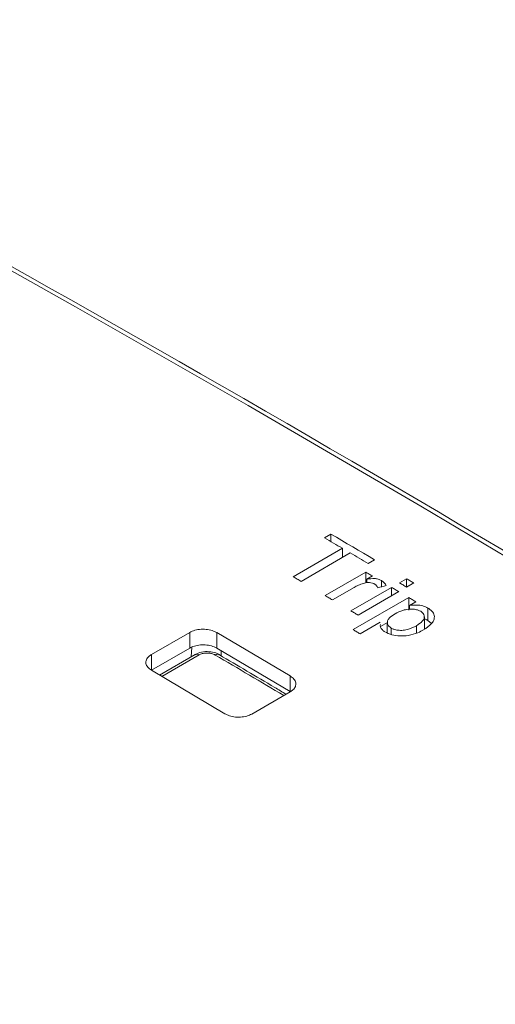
# Model space of a CAD drawing. Header units: millimetres. Extents: x 0 to 1260, y 0 to 891.
# Tile 82 of 89: x 1044 to 1056, y 781 to 806. Entities that reach past the tile are written whole.
import ezdxf

# ---------------------------------------------------------------- set-up
doc = ezdxf.new("R2010")
doc.units = ezdxf.units.MM
doc.header["$LTSCALE"] = 3

msp = doc.modelspace()

# ---------------------------------------------------------------- linework, layer by layer
at = {"color": 7, "linetype": 'Continuous', "lineweight": 15}
for p, q in [((1051.918, 792.952), (1051.75, 792.856)), ((1051.918, 792.757), (1051.918, 792.952)), ((1052.216, 792.582), (1050.931, 791.84)), ((1051.136, 791.719), (1052.421, 792.461)), ((1052.216, 792.343), (1052.216, 792.582)), ((1052.886, 792.187), (1053.054, 792.284)), ((1052.831, 791.959), (1051.769, 791.346)), ((1052.831, 791.68), (1052.831, 791.959)), ((1052.85, 791.774), (1052.998, 791.86)), ((1052.85, 791.683), (1052.85, 791.774)), ((1053.234, 791.577), (1053.234, 791.742)), ((1053.892, 791.788), (1053.706, 791.681)), ((1053.892, 791.57), (1053.892, 791.788)), ((1053.892, 791.57), (1054.078, 791.678)), ((1051.955, 791.236), (1052.519, 791.562)), ((1053.501, 791.562), (1052.439, 790.95)), ((1052.626, 790.839), (1053.687, 791.452)), ((1053.501, 791.345), (1053.501, 791.562)), ((1053.948, 791.297), (1052.495, 790.459)), ((1053.948, 790.971), (1053.948, 791.297)), ((1053.966, 791.09), (1054.134, 791.187)), ((1053.966, 790.991), (1053.966, 791.09)), ((1054.448, 790.696), (1054.448, 791.022)), ((1052.682, 790.348), (1053.206, 790.651)), ((1053.209, 790.544), (1053.393, 790.65)), ((1053.389, 790.646), (1053.389, 790.376)), ((1054.356, 790.47), (1054.356, 790.796)), ((1054.448, 790.696), (1054.543, 790.617)), ((1047.23, 789.811), (1048.228, 790.387)), ((1048.228, 790.387), (1048.228, 789.98)), ((1048.934, 790.384), (1050.854, 789.25)), ((1048.934, 790.384), (1048.934, 789.976)), ((1053.489, 790.336), (1053.489, 790.502)), ((1054.149, 790.369), (1054.149, 790.562)), ((1048.228, 789.98), (1047.23, 789.404)), ((1047.23, 789.811), (1047.23, 789.404)), ((1048.372, 789.81), (1047.443, 789.274)), ((1050.854, 788.842), (1048.934, 789.976)), ((1049.147, 788.265), (1047.23, 789.4)), ((1050.854, 789.25), (1050.854, 788.842)), ((1050.854, 788.836), (1049.853, 788.258))]:
    msp.add_line(p, q, dxfattribs=at)
at = {"color": 8, "linetype": 'Continuous', "lineweight": 15}
for p, q in [((1048.27, 789.752), (1048.282, 790.005)), ((1049.047, 789.909), (1049.053, 789.774)), ((1048.473, 789.799), (1047.502, 789.239))]:
    msp.add_line(p, q, dxfattribs=at)
at = {"color": 7, "linetype": 'Continuous', "lineweight": 15, "flags": 128}
for points in [[(1031.724, 806.314), (1036.23, 803.89), (1040.738, 801.414), (1045.246, 798.887), (1049.755, 796.31), (1054.264, 793.682), (1058.773, 791.003), (1063.28, 788.274), (1067.787, 785.496)], [(1053.054, 792.284), (1052.912, 792.367), (1052.77, 792.451), (1052.628, 792.535), (1052.486, 792.618), (1052.344, 792.702), (1052.202, 792.785), (1052.06, 792.869), (1051.918, 792.952)], [(1051.75, 792.856), (1051.808, 792.821), (1051.867, 792.787), (1051.925, 792.753), (1051.983, 792.719), (1052.041, 792.685), (1052.099, 792.65), (1052.158, 792.616), (1052.216, 792.582)], [(1052.421, 792.461), (1052.479, 792.427), (1052.537, 792.393), (1052.595, 792.358), (1052.654, 792.324), (1052.712, 792.29), (1052.77, 792.256), (1052.828, 792.221), (1052.886, 792.187)], [(1052.998, 791.86), (1052.977, 791.872), (1052.956, 791.885), (1052.935, 791.897), (1052.914, 791.909), (1052.893, 791.922), (1052.872, 791.934), (1052.851, 791.946), (1052.831, 791.959)], [(1050.931, 791.84), (1050.956, 791.825), (1050.982, 791.81), (1051.007, 791.795), (1051.033, 791.78), (1051.059, 791.765), (1051.084, 791.75), (1051.11, 791.734), (1051.136, 791.719)], [(1053.706, 791.681), (1053.729, 791.667), (1053.753, 791.653), (1053.776, 791.639), (1053.799, 791.626), (1053.822, 791.612), (1053.846, 791.598), (1053.869, 791.584), (1053.892, 791.57)], [(1054.078, 791.678), (1054.055, 791.692), (1054.032, 791.705), (1054.009, 791.719), (1053.985, 791.733), (1053.962, 791.747), (1053.939, 791.761), (1053.916, 791.774), (1053.892, 791.788)], [(1053.687, 791.452), (1053.664, 791.466), (1053.641, 791.48), (1053.617, 791.493), (1053.594, 791.507), (1053.571, 791.521), (1053.548, 791.535), (1053.524, 791.549), (1053.501, 791.562)], [(1051.769, 791.346), (1051.792, 791.332), (1051.815, 791.318), (1051.839, 791.305), (1051.862, 791.291), (1051.885, 791.277), (1051.909, 791.263), (1051.932, 791.25), (1051.955, 791.236)], [(1054.134, 791.187), (1054.111, 791.201), (1054.088, 791.215), (1054.065, 791.228), (1054.041, 791.242), (1054.018, 791.256), (1053.995, 791.27), (1053.971, 791.284), (1053.948, 791.297)], [(1052.439, 790.95), (1052.463, 790.936), (1052.486, 790.922), (1052.509, 790.908), (1052.532, 790.894), (1052.556, 790.881), (1052.579, 790.867), (1052.602, 790.853), (1052.626, 790.839)], [(1052.495, 790.459), (1052.519, 790.445), (1052.542, 790.431), (1052.565, 790.417), (1052.588, 790.404), (1052.612, 790.39), (1052.635, 790.376), (1052.658, 790.362), (1052.682, 790.348)]]:
    msp.add_lwpolyline(points, dxfattribs=at)
at = {"color": 7, "linetype": 'Continuous', "lineweight": 15}
msp.add_arc((1048.413, 789.719), 0.1, 53.3298, 114.6264, dxfattribs=at)
at = {"color": 8, "linetype": 'Continuous', "lineweight": 15}
msp.add_arc((1048.955, 789.718), 0.0986, 65.0481, 126.3046, dxfattribs=at)
at = {"color": 7, "linetype": 'Continuous', "lineweight": 15}
for centre, major_axis, ratio, start_param, end_param in [((1095.689, 286.212), (-352.763, 554.391), 0.546414, 5.435347, 5.513228), ((1095.562, 281.958), (-355.504, 558.719), 0.546425, 5.435695, 5.512897), ((1025.691, 241.623), (-303.284, 588.755), 0.606745, 5.48833, 5.565531), ((1031.332, 249.468), (1746.725, 519.077), 0.283064, 1.474309, 1.474435)]:
    msp.add_ellipse(centre, major_axis=major_axis, ratio=ratio, start_param=start_param, end_param=end_param, dxfattribs=at)
at = {"color": 8, "linetype": 'Continuous', "lineweight": 15}
msp.add_ellipse((1068.713, 266.459), major_axis=(-355.399, 558.549), ratio=0.546423, start_param=5.460438, end_param=5.464263, dxfattribs=at)
at = {"color": 7, "linetype": 'Continuous', "lineweight": 15}
for points, knots in [([(1052.519, 791.562), (1052.538, 791.572), (1052.574, 791.592), (1052.652, 791.63), (1052.717, 791.652), (1052.761, 791.667)], [0, 0, 0, 0, 0.2506814, 0.5014692, 1, 1, 1, 1]), ([(1052.761, 791.667), (1052.8, 791.677), (1052.864, 791.692), (1052.963, 791.686), (1053.022, 791.669), (1053.051, 791.654), (1053.059, 791.65)], [0, 0, 0, 0, 0.391865, 0.645028, 0.89997, 1, 1, 1, 1]), ([(1053.234, 791.742), (1053.207, 791.755), (1053.155, 791.781), (1053.025, 791.798), (1052.924, 791.785), (1052.857, 791.775), (1052.85, 791.774)], [0, 0, 0, 0, 0.247117, 0.496204, 0.943281, 1, 1, 1, 1]), ([(1053.059, 791.65), (1053.069, 791.643), (1053.098, 791.623), (1053.125, 791.589), (1053.135, 791.562), (1053.138, 791.552)], [0, 0, 0, 0, 0.253573, 0.705818, 1, 1, 1, 1]), ([(1053.358, 791.611), (1053.352, 791.623), (1053.338, 791.647), (1053.303, 791.694), (1053.261, 791.723), (1053.234, 791.742)], [0, 0, 0, 0, 0.252189, 0.504732, 1, 1, 1, 1]), ([(1054.448, 791.022), (1054.407, 791.044), (1054.323, 791.086), (1054.147, 791.109), (1054.029, 791.096), (1053.966, 791.09)], [0, 0, 0, 0, 0.3112215, 0.6265317, 1, 1, 1, 1]), ([(1053.489, 790.502), (1053.463, 790.52), (1053.413, 790.556), (1053.385, 790.625), (1053.392, 790.695), (1053.452, 790.785), (1053.538, 790.839), (1053.595, 790.875)], [0, 0, 0, 0, 0.162489, 0.326151, 0.47938, 0.654951, 1, 1, 1, 1]), ([(1053.595, 790.875), (1053.656, 790.908), (1053.758, 790.961), (1053.939, 790.997), (1054.083, 790.996), (1054.194, 790.972), (1054.24, 790.948), (1054.26, 790.938)], [0, 0, 0, 0, 0.330199, 0.542097, 0.754933, 0.895358, 1, 1, 1, 1]), ([(1054.26, 790.938), (1054.284, 790.92), (1054.333, 790.885), (1054.359, 790.818), (1054.353, 790.747), (1054.294, 790.654), (1054.206, 790.599), (1054.149, 790.562)], [0, 0, 0, 0, 0.155839, 0.312575, 0.468802, 0.653503, 1, 1, 1, 1]), ([(1054.338, 790.453), (1054.414, 790.505), (1054.538, 790.589), (1054.623, 790.735), (1054.618, 790.858), (1054.547, 790.957), (1054.477, 791.004), (1054.448, 791.022)], [0, 0, 0, 0, 0.320353, 0.515068, 0.711339, 0.883509, 1, 1, 1, 1]), ([(1053.208, 790.593), (1053.206, 790.571), (1053.201, 790.521), (1053.249, 790.454), (1053.304, 790.417), (1053.327, 790.401)], [0, 0, 0, 0, 0.311196, 0.70208, 1, 1, 1, 1]), ([(1054.356, 790.737), (1054.365, 790.734), (1054.4, 790.725), (1054.428, 790.708), (1054.448, 790.696)], [0, 0, 0, 0, 0.262735, 1, 1, 1, 1]), ([(1048.228, 790.387), (1048.272, 790.408), (1048.36, 790.449), (1048.528, 790.475), (1048.697, 790.467), (1048.838, 790.433), (1048.907, 790.398), (1048.934, 790.384)], [0, 0, 0, 0, 0.216049, 0.431908, 0.649508, 0.860373, 1, 1, 1, 1]), ([(1053.327, 790.401), (1053.385, 790.374), (1053.501, 790.319), (1053.72, 790.288), (1053.96, 790.304), (1054.171, 790.365), (1054.29, 790.428), (1054.338, 790.453)], [0, 0, 0, 0, 0.193714, 0.388259, 0.574988, 0.827024, 1, 1, 1, 1]), ([(1054.149, 790.562), (1054.083, 790.528), (1053.982, 790.475), (1053.807, 790.438), (1053.673, 790.44), (1053.563, 790.463), (1053.512, 790.49), (1053.489, 790.502)], [0, 0, 0, 0, 0.353968, 0.542564, 0.732184, 0.878085, 1, 1, 1, 1]), ([(1048.934, 789.976), (1048.89, 789.997), (1048.802, 790.039), (1048.635, 790.067), (1048.465, 790.061), (1048.325, 790.028), (1048.256, 789.994), (1048.228, 789.98)], [0, 0, 0, 0, 0.2157374, 0.4312986, 0.6485433, 0.8594128, 1, 1, 1, 1]), ([(1047.23, 789.4), (1047.194, 789.426), (1047.123, 789.477), (1047.077, 789.575), (1047.088, 789.674), (1047.146, 789.756), (1047.206, 789.796), (1047.23, 789.811)], [0, 0, 0, 0, 0.215818, 0.431442, 0.648915, 0.859802, 1, 1, 1, 1]), ([(1048.995, 789.805), (1048.99, 789.808), (1048.946, 789.846), (1048.82, 789.878), (1048.637, 789.893), (1048.475, 789.867), (1048.401, 789.82), (1048.377, 789.804)], [0, 0, 0, 0, 0.029328, 0.286306, 0.571795, 0.861331, 1, 1, 1, 1]), ([(1048.897, 789.797), (1048.88, 789.806), (1048.838, 789.827), (1048.754, 789.848), (1048.652, 789.852), (1048.552, 789.836), (1048.499, 789.812), (1048.473, 789.799)], [0, 0, 0, 0, 0.140787, 0.355317, 0.570029, 0.785028, 1, 1, 1, 1]), ([(1050.746, 788.774), (1050.647, 788.833), (1050.064, 789.179), (1049.48, 789.522), (1048.997, 789.807)], [0, 0, 0, 0, 0.170851, 1, 1, 1, 1]), ([(973.943, 707.328), (977.353, 708.212), (984.181, 709.983), (994.298, 712.798), (1004.205, 715.846), (1013.76, 719.224), (1022.385, 722.795), (1029.91, 726.631), (1036.362, 730.634), (1042.253, 734.919), (1048.034, 739.8), (1053.747, 745.234), (1059.717, 751.099), (1065.841, 756.905), (1072.443, 762.517), (1079.595, 767.598), (1087.351, 772.05), (1095.376, 775.998), (1103.82, 779.65), (1112.712, 783.129), (1121.962, 786.491), (1128.326, 788.69), (1131.508, 789.79)], [0, 0, 0, 0, 0.051658, 0.103451, 0.155176, 0.206737, 0.2582, 0.301639, 0.345242, 0.388927, 0.432477, 0.486699, 0.541062, 0.59534, 0.64939, 0.703348, 0.751777, 0.800326, 0.848961, 0.897507, 0.948751, 1, 1, 1, 1]), ([(1131.609, 789.559), (1128.426, 788.477), (1122.059, 786.314), (1114.856, 783.731), (1107.233, 780.851), (1099.277, 777.642), (1090.877, 773.726), (1084.558, 770.344), (1079.28, 767.211), (1073.746, 763.363), (1068.101, 758.777), (1061.979, 753.206), (1055.359, 746.678), (1048.493, 740.08), (1041.825, 734.403), (1035.257, 729.634), (1027.705, 725.274), (1018.793, 721.105), (1008.673, 717.22), (997.441, 713.572), (985.856, 710.226), (977.968, 708.134), (974.023, 707.088)], [0, 0, 0, 0, 0.051216, 0.102447, 0.117423, 0.177348, 0.236657, 0.266552, 0.296442, 0.341252, 0.386149, 0.431032, 0.499132, 0.567219, 0.615226, 0.663196, 0.712798, 0.762427, 0.821385, 0.88038, 0.940184, 1, 1, 1, 1]), ([(1050.854, 789.25), (1050.89, 789.224), (1050.961, 789.172), (1051.007, 789.073), (1050.996, 788.974), (1050.939, 788.892), (1050.878, 788.852), (1050.854, 788.836)], [0, 0, 0, 0, 0.216066, 0.431948, 0.649394, 0.859901, 1, 1, 1, 1]), ([(974.284, 705.612), (977.729, 706.386), (984.621, 707.937), (994.711, 710.382), (1004.499, 713.017), (1013.534, 715.806), (1021.881, 718.842), (1029.545, 722.145), (1036.685, 725.946), (1042.556, 729.859), (1047.393, 733.631), (1052.792, 738.294), (1059.058, 744.311), (1066.407, 751.596), (1072.914, 757.532), (1078.672, 762.055), (1083.32, 765.308), (1088.328, 768.407), (1094.712, 771.978), (1102.611, 775.915), (1112.105, 780.146), (1121.904, 784.187), (1128.578, 786.791), (1131.917, 788.094)], [0, 0, 0, 0, 0.05109, 0.1022, 0.151087, 0.200104, 0.243454, 0.28707, 0.331827, 0.377103, 0.410479, 0.443864, 0.510992, 0.578065, 0.64519, 0.678554, 0.712014, 0.745785, 0.77965, 0.83443, 0.889394, 0.944676, 1, 1, 1, 1]), ([(1049.853, 788.258), (1049.809, 788.238), (1049.722, 788.197), (1049.554, 788.171), (1049.385, 788.179), (1049.244, 788.214), (1049.175, 788.25), (1049.147, 788.265)], [0, 0, 0, 0, 0.215598, 0.431005, 0.648187, 0.858738, 1, 1, 1, 1])]:
    msp.add_open_spline(points, degree=3, knots=knots, dxfattribs=at)
at = {"color": 8, "linetype": 'Continuous', "lineweight": 15}
msp.add_open_spline([(1130.086, 787.112), (1127.126, 785.974), (1120.558, 783.448), (1110.572, 779.34), (1100.274, 774.692), (1090.672, 769.733), (1081.94, 764.405), (1073.936, 758.343), (1066.485, 751.557), (1059.96, 745.086), (1054.142, 739.46), (1048.896, 734.733), (1043.242, 730.225), (1036.99, 726.052), (1029.998, 722.258), (1022.25, 718.874), (1013.718, 715.747), (1004.573, 712.9), (994.79, 710.235), (984.694, 707.746), (977.803, 706.162), (974.357, 705.37)], degree=3, knots=[0, 0, 0, 0, 0.049557, 0.109958, 0.170797, 0.231611, 0.289309, 0.347539, 0.41529, 0.483087, 0.52826, 0.573432, 0.618544, 0.662472, 0.706385, 0.751997, 0.79763, 0.847064, 0.896661, 0.948314, 1, 1, 1, 1], dxfattribs=at)

doc.saveas('drawing.dxf')
